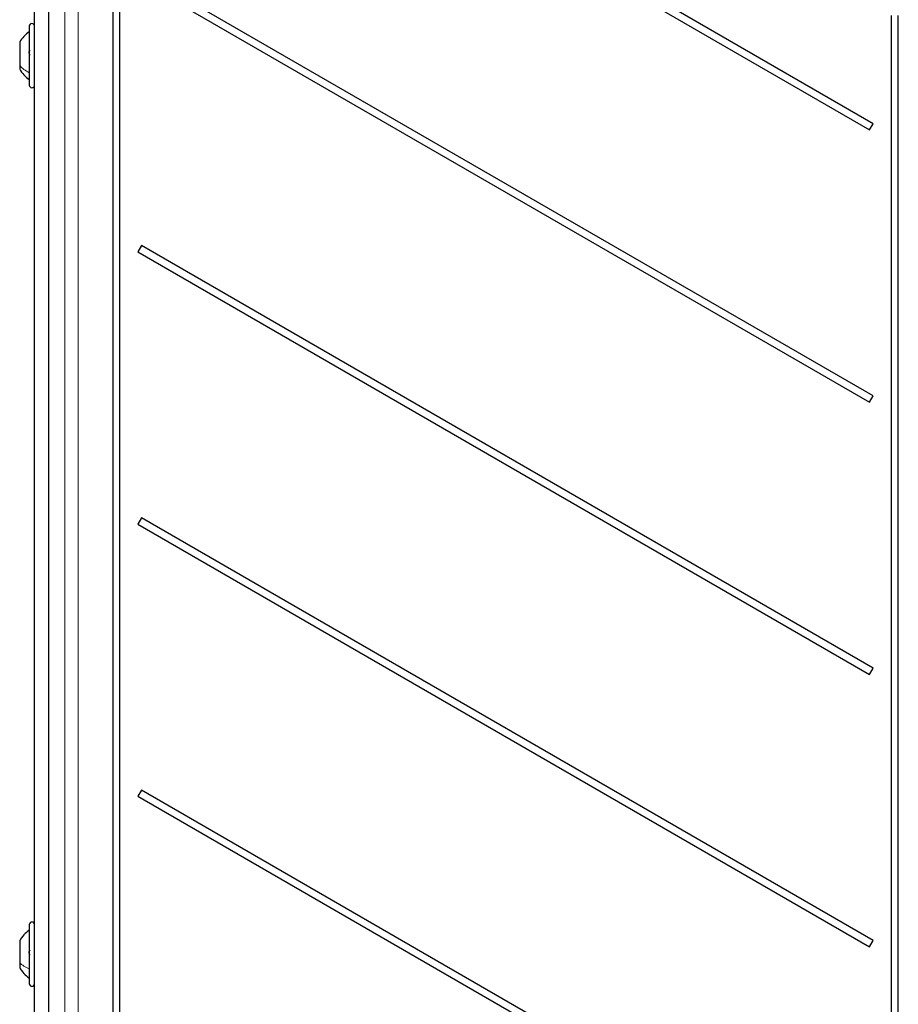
# Paper-space layout 'Blatt3' of a CAD drawing. Header units: millimetres. Extents: x 5 to 418, y 2 to 292.
# Tile 12 of 75: x 70 to 97, y 153 to 183. Entities that reach past the tile are written whole.
import ezdxf

# ---------------------------------------------------------------- set-up
doc = ezdxf.new("R2010")
doc.units = ezdxf.units.MM

psp = doc.layouts.new('Blatt3')

# ---------------------------------------------------------------- linework, layer by layer
at = {"color": 7, "linetype": 'Continuous', "lineweight": 25}
for p, q in [((71.091, 214.8277), (71.091, 129.0008)), ((73.0535, 207.6809), (73.0535, 145.0142)), ((73.274, 145.0142), (73.274, 207.6809)), ((96.3369, 180.2476), (73.9324, 193.1828)), ((73.824, 192.9952), (96.2285, 180.0599)), ((70.6638, 144.8309), (70.6638, 192.3309)), ((96.3369, 171.9142), (73.9324, 184.8495)), ((73.824, 184.6619), (96.2285, 171.7266)), ((96.8869, 183.5642), (96.8869, 145.0142)), ((97.1074, 145.0142), (97.1074, 183.5642)), ((70.4971, 183.2309), (70.4971, 181.6886)), ((70.2055, 182.7434), (70.2055, 182.0365)), ((70.2055, 182.0365), (70.2055, 181.9184)), ((70.4971, 181.6886), (70.4971, 181.4309)), ((96.2285, 180.0599), (96.3369, 180.2476)), ((73.9324, 176.5162), (73.824, 176.3285)), ((73.824, 176.3285), (96.2285, 163.3933)), ((96.3369, 163.5809), (73.9324, 176.5162)), ((96.2285, 171.7266), (96.3369, 171.9142)), ((73.9324, 168.1828), (73.824, 167.9952)), ((96.3369, 155.2476), (73.9324, 168.1828)), ((73.824, 167.9952), (96.2285, 155.0599)), ((96.2285, 163.3933), (96.3369, 163.5809)), ((73.9324, 159.8495), (73.824, 159.6619)), ((96.3369, 146.9142), (73.9324, 159.8495)), ((73.824, 159.6619), (96.2285, 146.7266)), ((70.4971, 155.7309), (70.4971, 154.2741)), ((70.2055, 155.2434), (70.2055, 154.5757)), ((96.2285, 155.0599), (96.3369, 155.2476)), ((70.2055, 154.5757), (70.2055, 154.4184)), ((70.4971, 154.2741), (70.4971, 153.9309))]:
    psp.add_line(p, q, dxfattribs=at)
at = {"color": 7, "linetype": 'Continuous', "lineweight": 18}
for p, q in [((71.091, 214.8277), (71.091, 129.0008)), ((71.5838, 144.1004), (71.5838, 214.6636)), ((71.9999, 214.6636), (71.9999, 144.1004))]:
    psp.add_line(p, q, dxfattribs=at)
at = {"color": 7, "linetype": 'Continuous', "lineweight": 25}
for centre, radius, start, end in [((70.5805, 183.2309), 0.0833, 0, 180), ((71.042, 182.2759), 0.9583, 124.65152, 150.8011), ((71.042, 182.3859), 0.9583, 209.1989, 235.34848), ((70.5805, 181.4309), 0.0833, 180, 0), ((70.5805, 155.7309), 0.0833, 0, 180), ((71.042, 154.7759), 0.9583, 124.65152, 150.8011), ((71.042, 154.8859), 0.9583, 209.1989, 235.34848), ((70.5805, 153.9309), 0.0833, 180, 0)]:
    psp.add_arc(centre, radius, start, end, dxfattribs=at)
for points in [[(70.5256, 182.3456), (70.5217, 182.35), (70.514, 182.3588), (70.5048, 182.3799), (70.4986, 182.4049), (70.4964, 182.4316), (70.4986, 182.4558), (70.5047, 182.4739), (70.5139, 182.485), (70.5217, 182.4858), (70.5256, 182.4862)], [(70.5256, 154.804), (70.5217, 154.8076), (70.514, 154.8147), (70.5048, 154.8338), (70.4986, 154.8578), (70.4964, 154.8845), (70.4986, 154.91), (70.5047, 154.9304), (70.5139, 154.9443), (70.5217, 154.9471), (70.5256, 154.9485)]]:
    psp.add_open_spline(points, degree=3, knots=[0, 0, 0, 0, 0.1252207, 0.2494814, 0.3743239, 0.4990613, 0.6238954, 0.7493873, 0.8744403, 1, 1, 1, 1], dxfattribs=at)
at = {"color": 7, "linetype": 'Continuous', "lineweight": 18}
for points in [[(70.4971, 181.8076), (70.4393, 181.8398), (70.3237, 181.9042), (70.2449, 181.9924), (70.2055, 182.0365)], [(70.4971, 154.3772), (70.4393, 154.4051), (70.3237, 154.461), (70.2449, 154.5375), (70.2055, 154.5757)]]:
    psp.add_open_spline(points, degree=3, dxfattribs=at)

doc.saveas('drawing.dxf')
